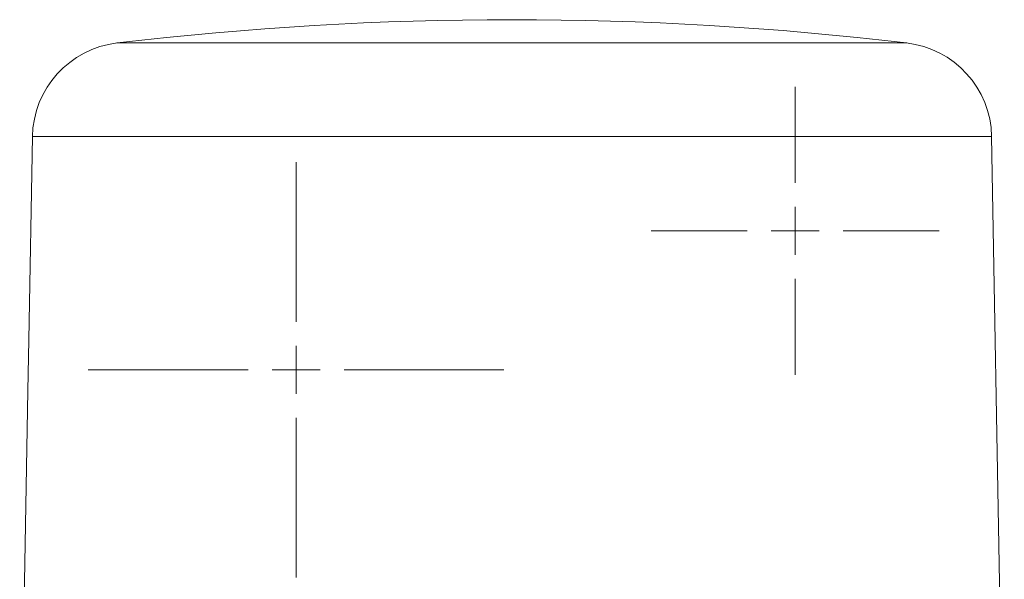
# Model space of a CAD drawing. Header units: millimetres. Extents: x 99 to 905, y -37 to 828.
# Tile 6 of 29: x 214 to 316, y 207 to 266. Entities that reach past the tile are written whole.
import ezdxf

# ---------------------------------------------------------------- set-up
doc = ezdxf.new("R2010")
doc.units = ezdxf.units.MM

# ---------------------------------------------------------------- blocks, each defined once
blk = doc.blocks.new('SW_CENTERMARKSYMBOL_29')
at = {"color": 0, "linetype": 'Continuous', "lineweight": 0}
for p, q in [((0, 5), (0, 15)), ((0, 0), (0, 2.5)), ((-5, 0), (-15, 0)), ((0, 0), (-2.5, 0)), ((0, 0), (0, -2.5)), ((0, 0), (2.5, 0)), ((5, 0), (15, 0)), ((0, -5), (0, -15))]:
    blk.add_line(p, q, dxfattribs=at)
blk = doc.blocks.new('SW_CENTERMARKSYMBOL_30')
at = {"color": 0, "linetype": 'Continuous', "lineweight": 0}
for p, q in [((0, 5), (0, 21.65)), ((0, 0), (0, 2.5)), ((-5, 0), (-21.65, 0)), ((0, 0), (-2.5, 0)), ((0, 0), (0, -2.5)), ((0, 0), (2.5, 0)), ((5, 0), (21.65, 0)), ((0, -5), (0, -21.65))]:
    blk.add_line(p, q, dxfattribs=at)

msp = doc.modelspace()

# ---------------------------------------------------------------- linework, layer by layer
at = {"color": 7, "linetype": 'Continuous', "lineweight": 15}
for p, q in [((215.06, 253.38), (214.69, 232.21)), ((316.32, 177.51), (315, 253.38)), ((214.69, 232.21), (214.6, 226.89)), ((214.6, 226.88), (213.74, 177.51))]:
    msp.add_line(p, q, dxfattribs=at)
at = {"color": 8, "linetype": 'Continuous', "lineweight": 15}
msp.add_line((315, 253.38), (215.06, 253.38), dxfattribs=at)
at = {"color": 7, "linetype": 'Continuous', "lineweight": 15}
for centre, radius, start, end in [((265.03, -84.44), 350, 83.2586, 96.7477), ((225.06, 253.2), 10, 96.6115, 179), ((305, 253.2), 10, 1, 83.5843)]:
    msp.add_arc(centre, radius, start, end, dxfattribs=at)
at = {"color": 8, "linetype": 'Continuous', "lineweight": 15}
msp.add_open_spline([(306.11, 263.13), (306.13, 263.13), (306.22, 263.13), (305.75, 263.13), (304.69, 263.13), (302.97, 263.13), (300.68, 263.13), (297.84, 263.13), (294.49, 263.13), (290.7, 263.13), (286.5, 263.13), (281.98, 263.13), (277.19, 263.13), (272.22, 263.13), (267.14, 263.13), (262.02, 263.13), (256.95, 263.13), (252.01, 263.13), (247.27, 263.13), (242.79, 263.13), (238.66, 263.13), (234.94, 263.13), (231.68, 263.13), (228.93, 263.13), (226.74, 263.13), (225.12, 263.13), (224.18, 263.13), (223.79, 263.13), (223.9, 263.13), (223.9, 263.13)], degree=3, knots=[0, 0, 0, 0, 0.009755, 0.049251, 0.088748, 0.128244, 0.167741, 0.207237, 0.246733, 0.28623, 0.325726, 0.365222, 0.404719, 0.444215, 0.483711, 0.523208, 0.562704, 0.6022, 0.641697, 0.681193, 0.72069, 0.760186, 0.799682, 0.839179, 0.878675, 0.918171, 0.957668, 0.997164, 1, 1, 1, 1], dxfattribs=at)

# ---------------------------------------------------------------- block references
at = {"color": 7, "linetype": 'Continuous', "lineweight": 0}
for name, p in [('SW_CENTERMARKSYMBOL_29', (294.53, 243.56)), ('SW_CENTERMARKSYMBOL_30', (242.53, 229.06))]:
    msp.add_blockref(name, p, dxfattribs=at)

doc.saveas('drawing.dxf')
